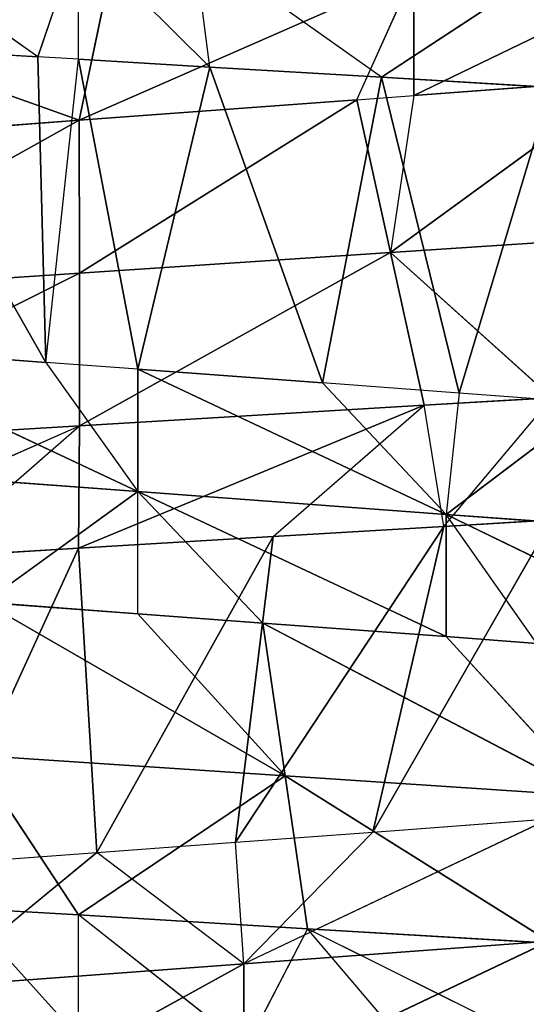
# Model space of a CAD drawing. Extents: x 186 to 416, y 0 to 124.
# Tile 172 of 256: x 245.636 to 245.998, y 39.449 to 40.153. Entities that reach past the tile are written whole.
import ezdxf

# ---------------------------------------------------------------- set-up
doc = ezdxf.new("R2010")
doc.units = 0
doc.header["$LTSCALE"] = 25.4
doc.layers.get('0').update_dxf_attribs({"color": 13, "linetype": 'CONTINUOUS'})

# ---------------------------------------------------------------- blocks, each defined once
blk = doc.blocks.new('PILLS-I-PLAFON-8266-8272_0')
at = {"color": 250}
for p, q in [((60.60062, 53.00964, 84.39912), (60.35411, 52.99408, 84.41387)), ((60.60062, 53.00964, 84.39912), (60.35411, 52.99408, 84.41387)), ((60.37057, 52.9961, 84.50039), (60.60062, 53.00964, 84.39912)), ((60.49305, 53.00671, 84.49306), (60.60062, 53.00964, 84.39912)), ((60.49305, 53.00671, 84.49306), (60.6, 53.00964, 84.48666)), ((60.6, 53.00964, 84.48666), (60.49613, 52.62732, 84.71313)), ((60.6, 53.00964, 84.48666), (60.49613, 52.62732, 84.71313)), ((60.6, 53.00964, 84.48666), (60.60062, 53.00964, 84.39912)), ((60.6, 53.00964, 84.48666), (60.8471, 52.99392, 84.38438)), ((60.6, 53.00964, 84.48666), (60.73918, 53.00467, 84.47833)), ((60.6, 53.00964, 84.48666), (60.8471, 52.99392, 84.38438)), ((60.6, 53.00964, 84.48666), (60.73918, 53.00467, 84.47833)), ((60.6, 53.00964, 84.48666), (60.61302, 52.6307, 84.70444)), ((60.6, 53.00964, 84.48666), (60.61302, 52.6307, 84.70444)), ((60.60056, 52.8202, 84.28975), (60.60062, 53.00964, 84.39912)), ((60.60056, 52.8202, 84.28975), (60.60062, 53.00964, 84.39912)), ((60.8471, 52.99392, 84.38438), (60.60062, 53.00964, 84.39912)), ((60.82309, 52.80601, 84.275), (60.60062, 53.00964, 84.39912)), ((60.8471, 52.99392, 84.38438), (60.60062, 53.00964, 84.39912)), ((60.82309, 52.80601, 84.275), (60.60062, 53.00964, 84.39912)), ((60.61302, 52.6307, 84.70444), (60.73918, 53.00467, 84.47833)), ((60.61302, 52.6307, 84.70444), (60.73918, 53.00467, 84.47833)), ((60.71214, 52.62675, 84.69708), (60.73918, 53.00467, 84.47833)), ((60.71214, 52.62675, 84.69708), (60.73918, 53.00467, 84.47833)), ((60.73918, 53.00467, 84.47833), (60.8471, 52.99392, 84.38438)), ((60.73918, 53.00467, 84.47833), (60.86137, 52.99205, 84.47102)), ((60.60056, 52.8202, 84.28975), (60.35411, 52.99408, 84.41387)), ((60.60056, 52.8202, 84.28975), (60.35411, 52.99408, 84.41387)), ((60.8471, 52.99392, 84.38438), (60.82309, 52.80601, 84.275)), ((60.8471, 52.99392, 84.38438), (60.82309, 52.80601, 84.275)), ((60.86137, 52.99205, 84.47102), (60.8471, 52.99392, 84.38438)), ((60.93861, 52.98002, 84.37891), (60.8471, 52.99392, 84.38438)), ((60.71214, 52.62675, 84.69708), (60.86137, 52.99205, 84.47102)), ((60.71214, 52.62675, 84.69708), (60.86137, 52.99205, 84.47102)), ((60.81059, 52.61658, 84.68977), (60.86137, 52.99205, 84.47102)), ((60.81059, 52.61658, 84.68977), (60.86137, 52.99205, 84.47102)), ((60.86137, 52.99205, 84.47102), (60.93861, 52.98002, 84.37891)), ((60.86137, 52.99205, 84.47102), (60.93861, 52.98002, 84.46641)), ((60.81059, 52.61658, 84.68977), (60.93861, 52.98002, 84.46641)), ((60.81059, 52.61658, 84.68977), (60.93861, 52.98002, 84.46641)), ((60.93861, 52.98002, 84.37891), (60.82309, 52.80601, 84.275)), ((60.93861, 52.98002, 84.37891), (60.82309, 52.80601, 84.275)), ((60.378, 52.80614, 84.3045), (60.60056, 52.8202, 84.28975)), ((60.378, 52.80614, 84.3045), (60.60056, 52.8202, 84.28975)), ((60.60056, 52.8202, 84.28975), (60.60049, 52.63076, 84.18037)), ((60.60056, 52.8202, 84.28975), (60.60049, 52.63076, 84.18037)), ((60.79909, 52.61809, 84.16563), (60.60056, 52.8202, 84.28975)), ((60.60056, 52.8202, 84.28975), (60.82309, 52.80601, 84.275)), ((60.79909, 52.61809, 84.16563), (60.60056, 52.8202, 84.28975)), ((60.60056, 52.8202, 84.28975), (60.82309, 52.80601, 84.275)), ((60.60049, 52.63076, 84.18037), (60.378, 52.80614, 84.3045)), ((60.60049, 52.63076, 84.18037), (60.378, 52.80614, 84.3045)), ((60.79909, 52.61809, 84.16563), (60.82309, 52.80601, 84.275)), ((60.83985, 52.61234, 84.16261), (60.82309, 52.80601, 84.275)), ((60.82309, 52.80601, 84.275), (60.99295, 52.58082, 84.15124)), ((61.04033, 52.76424, 84.26061), (60.82309, 52.80601, 84.275)), ((61.04033, 52.76424, 84.26061), (60.82309, 52.80601, 84.275)), ((60.82309, 52.80601, 84.275), (60.99295, 52.58082, 84.15124)), ((60.39749, 52.61765, 84.19545), (60.60049, 52.63076, 84.18037)), ((60.60049, 52.63076, 84.18037), (60.39749, 52.61765, 84.10795)), ((60.60049, 52.63076, 84.18037), (60.39749, 52.61765, 84.10795)), ((60.39749, 52.61765, 84.19545), (60.60049, 52.63076, 84.18037)), ((60.49613, 52.62732, 84.71313), (60.61302, 52.6307, 84.70444)), ((60.49613, 52.62732, 84.80063), (60.61302, 52.6307, 84.70444)), ((60.71816, 52.6263, 84.78414), (60.49613, 52.62732, 84.80063)), ((60.71816, 52.6263, 84.78414), (60.49613, 52.62732, 84.80063)), ((60.53472, 52.6294, 84.88526), (60.71816, 52.6263, 84.78414)), ((60.53472, 52.6294, 84.88526), (60.71816, 52.6263, 84.78414)), ((60.60049, 52.63076, 84.18037), (60.61895, 52.63064, 84.09151)), ((60.60049, 52.63076, 84.18037), (60.61895, 52.63064, 84.09151)), ((60.60049, 52.63076, 84.18037), (60.83985, 52.61234, 84.0751)), ((60.60049, 52.63076, 84.18037), (60.83985, 52.61234, 84.0751)), ((60.60049, 52.63076, 84.18037), (60.79909, 52.61809, 84.16563)), ((60.60049, 52.63076, 84.18037), (60.79909, 52.61809, 84.16563)), ((60.61302, 52.6307, 84.70444), (60.71214, 52.62675, 84.69708)), ((60.71816, 52.6263, 84.78414), (60.61302, 52.6307, 84.70444)), ((60.71816, 52.6263, 84.78414), (60.71214, 52.62675, 84.69708)), ((60.71214, 52.62675, 84.69708), (60.81059, 52.61658, 84.68977)), ((60.81059, 52.61658, 84.68977), (60.71816, 52.6263, 84.78414)), ((60.93669, 52.59425, 84.68041), (60.71816, 52.6263, 84.78414)), ((60.71816, 52.6263, 84.78414), (60.93669, 52.59425, 84.76791)), ((60.71816, 52.6263, 84.87164), (60.71816, 52.6263, 84.78414)), ((60.71816, 52.6263, 84.87164), (60.71816, 52.6263, 84.78414)), ((60.71816, 52.6263, 84.87164), (60.93669, 52.59425, 84.76791)), ((60.71816, 52.6263, 84.78414), (60.93669, 52.59425, 84.76791)), ((60.71816, 52.6263, 84.87164), (60.93669, 52.59425, 84.76791)), ((60.79909, 52.61809, 84.16563), (60.83985, 52.61234, 84.16261)), ((60.79909, 52.61809, 84.16563), (60.83985, 52.61234, 84.0751)), ((60.81059, 52.61658, 84.68977), (60.93669, 52.59425, 84.68041)), ((60.83985, 52.61234, 84.16261), (60.83985, 52.61234, 84.0751)), ((60.83985, 52.61234, 84.16261), (61.0537, 52.56382, 84.05922)), ((60.83985, 52.61234, 84.16261), (60.99295, 52.58082, 84.15124)), ((60.83985, 52.61234, 84.16261), (61.0537, 52.56382, 84.05922)), ((60.83985, 52.61234, 84.16261), (60.99295, 52.58082, 84.15124)), ((61.07571, 49.56227, 84.47824), (60.86296, 49.51069, 84.46244)), ((61.07571, 49.56227, 84.56573), (60.86296, 49.51069, 84.46244)), ((61.07571, 49.56227, 84.47824), (60.86296, 49.51069, 84.46244)), ((61.07571, 49.56227, 84.56573), (60.86296, 49.51069, 84.46244)), ((60.96835, 49.53232, 84.38277), (60.86296, 49.51069, 84.46244)), ((60.96835, 49.53232, 84.38277), (60.87222, 49.51229, 84.37563)), ((60.92785, 49.52312, 84.55476), (60.86296, 49.51069, 84.46244)), ((60.92785, 49.52312, 84.55476), (60.86296, 49.51069, 84.54994)), ((60.87222, 49.51229, 84.37563), (60.77449, 49.49825, 84.36837)), ((60.87222, 49.51229, 84.37563), (60.81657, 49.1217, 84.14962)), ((60.87222, 49.51229, 84.37563), (60.81657, 49.1217, 84.14962)), ((60.87222, 49.51229, 84.37563), (60.86296, 49.51069, 84.46244)), ((60.87222, 49.51229, 84.37563), (60.93787, 49.13913, 84.15688)), ((60.87222, 49.51229, 84.37563), (60.93787, 49.13913, 84.15688)), ((60.6425, 49.4891, 84.35857), (60.86296, 49.51069, 84.46244)), ((60.86296, 49.51069, 84.46244), (60.6425, 49.4891, 84.44607)), ((60.6425, 49.4891, 84.35857), (60.86296, 49.51069, 84.46244)), ((60.86296, 49.51069, 84.54994), (60.6425, 49.4891, 84.44607)), ((60.86296, 49.51069, 84.46244), (60.6425, 49.4891, 84.44607)), ((60.86296, 49.51069, 84.54994), (60.6425, 49.4891, 84.44607)), ((60.86296, 49.51069, 84.54994), (60.73187, 49.49407, 84.54021)), ((60.86296, 49.51069, 84.54994), (60.73187, 49.49407, 84.54021)), ((60.77449, 49.49825, 84.36837), (60.86296, 49.51069, 84.46244)), ((60.86296, 49.51069, 84.54994), (60.86296, 49.51069, 84.46244)), ((60.86296, 49.51069, 84.54994), (60.96738, 49.33784, 84.66413)), ((60.86296, 49.51069, 84.54994), (60.96738, 49.33784, 84.66413)), ((60.57652, 49.4887, 84.35367), (60.42078, 49.49878, 84.3421)), ((60.57652, 49.4887, 84.35367), (60.42078, 49.49878, 84.3421)), ((60.6425, 49.4891, 84.44607), (60.42078, 49.49878, 84.3421)), ((60.42078, 49.49878, 84.4296), (60.6425, 49.4891, 84.44607)), ((60.42078, 49.49878, 84.4296), (60.6425, 49.4891, 84.44607)), ((60.6425, 49.4891, 84.44607), (60.42078, 49.49878, 84.3421)), ((60.77449, 49.49825, 84.36837), (60.6425, 49.4891, 84.35857)), ((60.77449, 49.49825, 84.36837), (60.6425, 49.4891, 84.35857)), ((60.77449, 49.49825, 84.36837), (60.69399, 49.11191, 84.14229)), ((60.77449, 49.49825, 84.36837), (60.69399, 49.11191, 84.14229)), ((60.77449, 49.49825, 84.36837), (60.81657, 49.1217, 84.14962)), ((60.77449, 49.49825, 84.36837), (60.81657, 49.1217, 84.14962)), ((60.73187, 49.49407, 84.54021), (60.6425, 49.4891, 84.44607)), ((60.73187, 49.49407, 84.54021), (60.6425, 49.4891, 84.53357)), ((60.96738, 49.33784, 84.66413), (60.73187, 49.49407, 84.54021)), ((60.74777, 49.3053, 84.64958), (60.73187, 49.49407, 84.54021)), ((60.96738, 49.33784, 84.66413), (60.73187, 49.49407, 84.54021)), ((60.74777, 49.3053, 84.64958), (60.73187, 49.49407, 84.54021)), ((60.57652, 49.4887, 84.35367), (60.44789, 49.11558, 84.12756)), ((60.57652, 49.4887, 84.35367), (60.44789, 49.11558, 84.12756)), ((60.53273, 49.48997, 84.52542), (60.6425, 49.4891, 84.44607)), ((60.74777, 49.3053, 84.64958), (60.53273, 49.48997, 84.52542)), ((60.6425, 49.4891, 84.53357), (60.53273, 49.48997, 84.52542)), ((60.74777, 49.3053, 84.64958), (60.53273, 49.48997, 84.52542)), ((60.57652, 49.4887, 84.35367), (60.57085, 49.10986, 84.13492)), ((60.6425, 49.4891, 84.35857), (60.57652, 49.4887, 84.35367)), ((60.57652, 49.4887, 84.35367), (60.6425, 49.4891, 84.44607)), ((60.57652, 49.4887, 84.35367), (60.6, 49.10964, 84.13667)), ((60.6425, 49.4891, 84.35857), (60.6, 49.10964, 84.13667)), ((60.6425, 49.4891, 84.35857), (60.6, 49.10964, 84.13667)), ((60.6425, 49.4891, 84.53357), (60.6425, 49.4891, 84.44607)), ((60.6425, 49.4891, 84.35857), (60.69399, 49.11191, 84.14229)), ((60.6425, 49.4891, 84.35857), (60.69399, 49.11191, 84.14229)), ((60.6425, 49.4891, 84.35857), (60.6425, 49.4891, 84.44607)), ((60.6425, 49.4891, 84.53357), (60.74777, 49.3053, 84.64958)), ((60.6425, 49.4891, 84.53357), (60.74777, 49.3053, 84.64958)), ((60.74777, 49.3053, 84.64958), (60.96738, 49.33784, 84.66413)), ((60.74777, 49.3053, 84.64958), (60.96738, 49.33784, 84.66413)), ((60.74777, 49.3053, 84.64958), (60.52462, 49.3007, 84.6348)), ((60.74777, 49.3053, 84.64958), (60.52462, 49.3007, 84.6348)), ((60.6, 49.10964, 84.74916), (60.52462, 49.3007, 84.6348)), ((60.6, 49.10964, 84.74916), (60.52462, 49.3007, 84.6348)), ((60.6, 49.10964, 84.74916), (60.74777, 49.3053, 84.64958)), ((60.6, 49.10964, 84.74916), (60.74777, 49.3053, 84.64958)), ((60.93861, 49.13927, 84.76942), (60.74777, 49.3053, 84.64958)), ((60.76367, 49.11652, 84.75896), (60.74777, 49.3053, 84.64958)), ((60.93861, 49.13927, 84.76942), (60.74777, 49.3053, 84.64958)), ((60.76367, 49.11652, 84.75896), (60.74777, 49.3053, 84.64958)), ((60.9632, 49.14376, 84.85839), (60.76367, 49.11652, 84.75896)), ((60.76367, 49.11652, 84.75896), (60.93861, 49.13927, 84.76942)), ((60.76367, 49.11652, 84.75896), (60.93861, 49.13927, 84.76942)), ((60.81657, 49.1217, 84.14962), (60.93861, 49.13927, 84.06942)), ((60.93787, 49.13913, 84.15688), (60.81657, 49.1217, 84.14962)), ((60.84226, 49.12475, 84.85116), (60.76367, 49.11652, 84.75896)), ((60.81657, 49.1217, 84.14962), (60.68225, 49.11138, 84.05408)), ((60.81657, 49.1217, 84.14962), (60.69399, 49.11191, 84.14229)), ((60.57085, 49.10986, 84.13492), (60.4351, 49.11663, 84.0393)), ((60.57085, 49.10986, 84.13492), (60.44789, 49.11558, 84.12756)), ((60.6, 49.10964, 84.83666), (60.51651, 49.11143, 84.74417)), ((60.51651, 49.11143, 84.74417), (60.6, 49.10964, 84.74916)), ((60.6, 49.10964, 84.74916), (60.76367, 49.11652, 84.75896)), ((60.6, 49.10964, 84.74916), (60.76367, 49.11652, 84.75896)), ((60.71989, 49.11333, 84.84383), (60.6, 49.10964, 84.74916)), ((60.69399, 49.11191, 84.14229), (60.6, 49.10964, 84.04916)), ((60.69399, 49.11191, 84.14229), (60.6, 49.10964, 84.13667)), ((60.69399, 49.11191, 84.14229), (60.68225, 49.11138, 84.05408)), ((60.76367, 49.11652, 84.75896), (60.71989, 49.11333, 84.84383)), ((60.6, 49.10964, 84.13667), (60.57085, 49.10986, 84.13492)), ((60.57085, 49.10986, 84.13492), (60.6, 49.10964, 84.04916)), ((60.6, 49.10964, 84.83666), (60.6, 49.10964, 84.74916)), ((60.6, 49.10964, 84.13667), (60.6, 49.10964, 84.04916))]:
    blk.add_line(p, q, dxfattribs=at)
mesh = blk.add_polyface(dxfattribs=at)
corners = [(60.37057, 52.9961, 84.50039), (60.60062, 53.00964, 84.39912), (60.35411, 52.99408, 84.41387)]
mesh.append_faces([[corners[k] for k in face] for face in [(0, 1, 2)]], dxfattribs={"color": 250})
mesh = blk.add_polyface(dxfattribs=at)
corners = [(60.60062, 53.00964, 84.39912), (60.60056, 52.8202, 84.28975), (60.35411, 52.99408, 84.41387)]
mesh.append_faces([[corners[k] for k in face] for face in [(0, 1, 2)]], dxfattribs={"color": 250})
mesh = blk.add_polyface(dxfattribs=at)
corners = [(60.6, 53.00964, 84.48666), (60.49305, 53.00671, 84.49306), (60.49613, 52.62732, 84.71313)]
mesh.append_faces([[corners[k] for k in face] for face in [(0, 1, 2)]], dxfattribs={"color": 250})
mesh = blk.add_polyface(dxfattribs=at)
corners = [(60.61302, 52.6307, 84.70444), (60.6, 53.00964, 84.48666), (60.49613, 52.62732, 84.71313)]
mesh.append_faces([[corners[k] for k in face] for face in [(0, 1, 2)]], dxfattribs={"color": 250})
mesh = blk.add_polyface(dxfattribs=at)
corners = [(60.6, 53.00964, 84.48666), (60.8471, 52.99392, 84.38438), (60.60062, 53.00964, 84.39912)]
mesh.append_faces([[corners[k] for k in face] for face in [(0, 1, 2)]], dxfattribs={"color": 250})
mesh = blk.add_polyface(dxfattribs=at)
corners = [(60.6, 53.00964, 84.48666), (60.73918, 53.00467, 84.47833), (60.8471, 52.99392, 84.38438)]
mesh.append_faces([[corners[k] for k in face] for face in [(0, 1, 2)]], dxfattribs={"color": 250})
mesh = blk.add_polyface(dxfattribs=at)
corners = [(60.73918, 53.00467, 84.47833), (60.6, 53.00964, 84.48666), (60.61302, 52.6307, 84.70444)]
mesh.append_faces([[corners[k] for k in face] for face in [(0, 1, 2)]], dxfattribs={"color": 250})
mesh = blk.add_polyface(dxfattribs=at)
corners = [(60.82309, 52.80601, 84.275), (60.60056, 52.8202, 84.28975), (60.60062, 53.00964, 84.39912)]
mesh.append_faces([[corners[k] for k in face] for face in [(0, 1, 2)]], dxfattribs={"color": 250})
mesh = blk.add_polyface(dxfattribs=at)
corners = [(60.8471, 52.99392, 84.38438), (60.82309, 52.80601, 84.275), (60.60062, 53.00964, 84.39912)]
mesh.append_faces([[corners[k] for k in face] for face in [(0, 1, 2)]], dxfattribs={"color": 250})
mesh = blk.add_polyface(dxfattribs=at)
corners = [(60.73918, 53.00467, 84.47833), (60.61302, 52.6307, 84.70444), (60.71214, 52.62675, 84.69708)]
mesh.append_faces([[corners[k] for k in face] for face in [(0, 1, 2)]], dxfattribs={"color": 250})
mesh = blk.add_polyface(dxfattribs=at)
corners = [(60.86137, 52.99205, 84.47102), (60.73918, 53.00467, 84.47833), (60.71214, 52.62675, 84.69708)]
mesh.append_faces([[corners[k] for k in face] for face in [(0, 1, 2)]], dxfattribs={"color": 250})
mesh = blk.add_polyface(dxfattribs=at)
corners = [(60.60056, 52.8202, 84.28975), (60.378, 52.80614, 84.3045), (60.35411, 52.99408, 84.41387)]
mesh.append_faces([[corners[k] for k in face] for face in [(0, 1, 2)]], dxfattribs={"color": 250})
mesh = blk.add_polyface(dxfattribs=at)
corners = [(60.93861, 52.98002, 84.37891), (60.82309, 52.80601, 84.275), (60.8471, 52.99392, 84.38438)]
mesh.append_faces([[corners[k] for k in face] for face in [(0, 1, 2)]], dxfattribs={"color": 250})
mesh = blk.add_polyface(dxfattribs=at)
corners = [(60.86137, 52.99205, 84.47102), (60.71214, 52.62675, 84.69708), (60.81059, 52.61658, 84.68977)]
mesh.append_faces([[corners[k] for k in face] for face in [(0, 1, 2)]], dxfattribs={"color": 250})
mesh = blk.add_polyface(dxfattribs=at)
corners = [(60.93861, 52.98002, 84.46641), (60.86137, 52.99205, 84.47102), (60.81059, 52.61658, 84.68977)]
mesh.append_faces([[corners[k] for k in face] for face in [(0, 1, 2)]], dxfattribs={"color": 250})
mesh = blk.add_polyface(dxfattribs=at)
corners = [(60.93861, 52.98002, 84.46641), (60.81059, 52.61658, 84.68977), (60.93669, 52.59425, 84.68041)]
mesh.append_faces([[corners[k] for k in face] for face in [(0, 1, 2)]], dxfattribs={"color": 250})
mesh = blk.add_polyface(dxfattribs=at)
corners = [(61.04033, 52.76424, 84.26061), (60.82309, 52.80601, 84.275), (60.93861, 52.98002, 84.37891)]
mesh.append_faces([[corners[k] for k in face] for face in [(0, 1, 2)]], dxfattribs={"color": 250})
mesh = blk.add_polyface(dxfattribs=at)
corners = [(60.60056, 52.8202, 84.28975), (60.60049, 52.63076, 84.18037), (60.378, 52.80614, 84.3045)]
mesh.append_faces([[corners[k] for k in face] for face in [(0, 1, 2)]], dxfattribs={"color": 250})
mesh = blk.add_polyface(dxfattribs=at)
corners = [(60.79909, 52.61809, 84.16563), (60.60049, 52.63076, 84.18037), (60.60056, 52.8202, 84.28975)]
mesh.append_faces([[corners[k] for k in face] for face in [(0, 1, 2)]], dxfattribs={"color": 250})
mesh = blk.add_polyface(dxfattribs=at)
corners = [(60.82309, 52.80601, 84.275), (60.79909, 52.61809, 84.16563), (60.60056, 52.8202, 84.28975)]
mesh.append_faces([[corners[k] for k in face] for face in [(0, 1, 2)]], dxfattribs={"color": 250})
mesh = blk.add_polyface(dxfattribs=at)
corners = [(60.60049, 52.63076, 84.18037), (60.39749, 52.61765, 84.19545), (60.378, 52.80614, 84.3045)]
mesh.append_faces([[corners[k] for k in face] for face in [(0, 1, 2)]], dxfattribs={"color": 250})
mesh = blk.add_polyface(dxfattribs=at)
corners = [(60.99295, 52.58082, 84.15124), (60.83985, 52.61234, 84.16261), (60.82309, 52.80601, 84.275)]
mesh.append_faces([[corners[k] for k in face] for face in [(0, 1, 2)]], dxfattribs={"color": 250})
mesh = blk.add_polyface(dxfattribs=at)
corners = [(61.04033, 52.76424, 84.26061), (60.99295, 52.58082, 84.15124), (60.82309, 52.80601, 84.275)]
mesh.append_faces([[corners[k] for k in face] for face in [(0, 1, 2)]], dxfattribs={"color": 250})
mesh = blk.add_polyface(dxfattribs=at)
corners = [(60.39749, 52.61765, 84.19545), (60.60049, 52.63076, 84.18037), (60.39749, 52.61765, 84.10795)]
mesh.append_faces([[corners[k] for k in face] for face in [(0, 1, 2)]], dxfattribs={"color": 250})
mesh = blk.add_polyface(dxfattribs=at)
corners = [(60.60049, 52.63076, 84.18037), (60.61895, 52.63064, 84.09151), (60.39749, 52.61765, 84.10795)]
mesh.append_faces([[corners[k] for k in face] for face in [(0, 1, 2)]], dxfattribs={"color": 250})
mesh = blk.add_polyface(dxfattribs=at)
corners = [(60.49613, 52.62732, 84.80063), (60.71816, 52.6263, 84.78414), (60.61302, 52.6307, 84.70444)]
mesh.append_faces([[corners[k] for k in face] for face in [(0, 1, 2)]], dxfattribs={"color": 250})
mesh = blk.add_polyface(dxfattribs=at)
corners = [(60.53472, 52.6294, 84.88526), (60.71816, 52.6263, 84.78414), (60.49613, 52.62732, 84.80063)]
mesh.append_faces([[corners[k] for k in face] for face in [(0, 1, 2)]], dxfattribs={"color": 250})
mesh = blk.add_polyface(dxfattribs=at)
corners = [(60.53472, 52.6294, 84.88526), (60.71816, 52.6263, 84.87164), (60.71816, 52.6263, 84.78414)]
mesh.append_faces([[corners[k] for k in face] for face in [(0, 1, 2)]], dxfattribs={"color": 250})
mesh = blk.add_polyface(dxfattribs=at)
corners = [(60.60049, 52.63076, 84.18037), (60.83985, 52.61234, 84.0751), (60.61895, 52.63064, 84.09151)]
mesh.append_faces([[corners[k] for k in face] for face in [(0, 1, 2)]], dxfattribs={"color": 250})
mesh = blk.add_polyface(dxfattribs=at)
corners = [(60.60049, 52.63076, 84.18037), (60.79909, 52.61809, 84.16563), (60.83985, 52.61234, 84.0751)]
mesh.append_faces([[corners[k] for k in face] for face in [(0, 1, 2)]], dxfattribs={"color": 250})
mesh = blk.add_polyface(dxfattribs=at)
corners = [(60.71816, 52.6263, 84.78414), (60.93669, 52.59425, 84.76791), (60.93669, 52.59425, 84.68041)]
mesh.append_faces([[corners[k] for k in face] for face in [(0, 1, 2)]], dxfattribs={"color": 250})
mesh = blk.add_polyface(dxfattribs=at)
corners = [(60.71816, 52.6263, 84.87164), (60.93669, 52.59425, 84.76791), (60.71816, 52.6263, 84.78414)]
mesh.append_faces([[corners[k] for k in face] for face in [(0, 1, 2)]], dxfattribs={"color": 250})
mesh = blk.add_polyface(dxfattribs=at)
corners = [(60.71816, 52.6263, 84.87164), (60.93669, 52.59425, 84.85542), (60.93669, 52.59425, 84.76791)]
mesh.append_faces([[corners[k] for k in face] for face in [(0, 1, 2)]], dxfattribs={"color": 250})
mesh = blk.add_polyface(dxfattribs=at)
corners = [(60.83985, 52.61234, 84.16261), (61.0537, 52.56382, 84.05922), (60.83985, 52.61234, 84.0751)]
mesh.append_faces([[corners[k] for k in face] for face in [(0, 1, 2)]], dxfattribs={"color": 250})
mesh = blk.add_polyface(dxfattribs=at)
corners = [(60.83985, 52.61234, 84.16261), (60.99295, 52.58082, 84.15124), (61.0537, 52.56382, 84.05922)]
mesh.append_faces([[corners[k] for k in face] for face in [(0, 1, 2)]], dxfattribs={"color": 250})
mesh = blk.add_polyface(dxfattribs=at)
corners = [(61.07571, 49.56227, 84.47824), (60.86296, 49.51069, 84.46244), (60.96835, 49.53232, 84.38277)]
mesh.append_faces([[corners[k] for k in face] for face in [(0, 1, 2)]], dxfattribs={"color": 250})
mesh = blk.add_polyface(dxfattribs=at)
corners = [(61.07571, 49.56227, 84.56573), (60.86296, 49.51069, 84.46244), (61.07571, 49.56227, 84.47824)]
mesh.append_faces([[corners[k] for k in face] for face in [(0, 1, 2)]], dxfattribs={"color": 250})
mesh = blk.add_polyface(dxfattribs=at)
corners = [(61.07571, 49.56227, 84.56573), (60.92785, 49.52312, 84.55476), (60.86296, 49.51069, 84.46244)]
mesh.append_faces([[corners[k] for k in face] for face in [(0, 1, 2)]], dxfattribs={"color": 250})
mesh = blk.add_polyface(dxfattribs=at)
corners = [(60.96835, 49.53232, 84.38277), (60.87222, 49.51229, 84.37563), (60.93787, 49.13913, 84.15688)]
mesh.append_faces([[corners[k] for k in face] for face in [(0, 1, 2)]], dxfattribs={"color": 250})
mesh = blk.add_polyface(dxfattribs=at)
corners = [(60.96738, 49.33784, 84.66413), (60.86296, 49.51069, 84.54994), (60.92785, 49.52312, 84.55476)]
mesh.append_faces([[corners[k] for k in face] for face in [(0, 1, 2)]], dxfattribs={"color": 250})
mesh = blk.add_polyface(dxfattribs=at)
corners = [(60.87222, 49.51229, 84.37563), (60.77449, 49.49825, 84.36837), (60.81657, 49.1217, 84.14962)]
mesh.append_faces([[corners[k] for k in face] for face in [(0, 1, 2)]], dxfattribs={"color": 250})
mesh = blk.add_polyface(dxfattribs=at)
corners = [(60.93787, 49.13913, 84.15688), (60.87222, 49.51229, 84.37563), (60.81657, 49.1217, 84.14962)]
mesh.append_faces([[corners[k] for k in face] for face in [(0, 1, 2)]], dxfattribs={"color": 250})
mesh = blk.add_polyface(dxfattribs=at)
corners = [(60.86296, 49.51069, 84.46244), (60.6425, 49.4891, 84.44607), (60.6425, 49.4891, 84.35857)]
mesh.append_faces([[corners[k] for k in face] for face in [(0, 1, 2)]], dxfattribs={"color": 250})
mesh = blk.add_polyface(dxfattribs=at)
corners = [(60.86296, 49.51069, 84.46244), (60.6425, 49.4891, 84.35857), (60.77449, 49.49825, 84.36837)]
mesh.append_faces([[corners[k] for k in face] for face in [(0, 1, 2)]], dxfattribs={"color": 250})
mesh = blk.add_polyface(dxfattribs=at)
corners = [(60.86296, 49.51069, 84.54994), (60.6425, 49.4891, 84.44607), (60.86296, 49.51069, 84.46244)]
mesh.append_faces([[corners[k] for k in face] for face in [(0, 1, 2)]], dxfattribs={"color": 250})
mesh = blk.add_polyface(dxfattribs=at)
corners = [(60.86296, 49.51069, 84.54994), (60.73187, 49.49407, 84.54021), (60.6425, 49.4891, 84.44607)]
mesh.append_faces([[corners[k] for k in face] for face in [(0, 1, 2)]], dxfattribs={"color": 250})
mesh = blk.add_polyface(dxfattribs=at)
corners = [(60.96738, 49.33784, 84.66413), (60.73187, 49.49407, 84.54021), (60.86296, 49.51069, 84.54994)]
mesh.append_faces([[corners[k] for k in face] for face in [(0, 1, 2)]], dxfattribs={"color": 250})
mesh = blk.add_polyface(dxfattribs=at)
corners = [(60.57652, 49.4887, 84.35367), (60.42078, 49.49878, 84.3421), (60.44789, 49.11558, 84.12756)]
mesh.append_faces([[corners[k] for k in face] for face in [(0, 1, 2)]], dxfattribs={"color": 250})
mesh = blk.add_polyface(dxfattribs=at)
corners = [(60.6425, 49.4891, 84.44607), (60.42078, 49.49878, 84.3421), (60.57652, 49.4887, 84.35367)]
mesh.append_faces([[corners[k] for k in face] for face in [(0, 1, 2)]], dxfattribs={"color": 250})
mesh = blk.add_polyface(dxfattribs=at)
corners = [(60.53273, 49.48997, 84.52542), (60.42078, 49.49878, 84.4296), (60.6425, 49.4891, 84.44607)]
mesh.append_faces([[corners[k] for k in face] for face in [(0, 1, 2)]], dxfattribs={"color": 250})
mesh = blk.add_polyface(dxfattribs=at)
corners = [(60.6425, 49.4891, 84.44607), (60.42078, 49.49878, 84.4296), (60.42078, 49.49878, 84.3421)]
mesh.append_faces([[corners[k] for k in face] for face in [(0, 1, 2)]], dxfattribs={"color": 250})
mesh = blk.add_polyface(dxfattribs=at)
corners = [(60.77449, 49.49825, 84.36837), (60.6425, 49.4891, 84.35857), (60.69399, 49.11191, 84.14229)]
mesh.append_faces([[corners[k] for k in face] for face in [(0, 1, 2)]], dxfattribs={"color": 250})
mesh = blk.add_polyface(dxfattribs=at)
corners = [(60.81657, 49.1217, 84.14962), (60.77449, 49.49825, 84.36837), (60.69399, 49.11191, 84.14229)]
mesh.append_faces([[corners[k] for k in face] for face in [(0, 1, 2)]], dxfattribs={"color": 250})
mesh = blk.add_polyface(dxfattribs=at)
corners = [(60.74777, 49.3053, 84.64958), (60.6425, 49.4891, 84.53357), (60.73187, 49.49407, 84.54021)]
mesh.append_faces([[corners[k] for k in face] for face in [(0, 1, 2)]], dxfattribs={"color": 250})
mesh = blk.add_polyface(dxfattribs=at)
corners = [(60.96738, 49.33784, 84.66413), (60.74777, 49.3053, 84.64958), (60.73187, 49.49407, 84.54021)]
mesh.append_faces([[corners[k] for k in face] for face in [(0, 1, 2)]], dxfattribs={"color": 250})
mesh = blk.add_polyface(dxfattribs=at)
corners = [(60.57652, 49.4887, 84.35367), (60.44789, 49.11558, 84.12756), (60.57085, 49.10986, 84.13492)]
mesh.append_faces([[corners[k] for k in face] for face in [(0, 1, 2)]], dxfattribs={"color": 250})
mesh = blk.add_polyface(dxfattribs=at)
corners = [(60.74777, 49.3053, 84.64958), (60.52462, 49.3007, 84.6348), (60.53273, 49.48997, 84.52542)]
mesh.append_faces([[corners[k] for k in face] for face in [(0, 1, 2)]], dxfattribs={"color": 250})
mesh = blk.add_polyface(dxfattribs=at)
corners = [(60.74777, 49.3053, 84.64958), (60.53273, 49.48997, 84.52542), (60.6425, 49.4891, 84.53357)]
mesh.append_faces([[corners[k] for k in face] for face in [(0, 1, 2)]], dxfattribs={"color": 250})
mesh = blk.add_polyface(dxfattribs=at)
corners = [(60.6425, 49.4891, 84.35857), (60.57652, 49.4887, 84.35367), (60.6, 49.10964, 84.13667)]
mesh.append_faces([[corners[k] for k in face] for face in [(0, 1, 2)]], dxfattribs={"color": 250})
mesh = blk.add_polyface(dxfattribs=at)
corners = [(60.69399, 49.11191, 84.14229), (60.6425, 49.4891, 84.35857), (60.6, 49.10964, 84.13667)]
mesh.append_faces([[corners[k] for k in face] for face in [(0, 1, 2)]], dxfattribs={"color": 250})
mesh = blk.add_polyface(dxfattribs=at)
corners = [(60.96738, 49.33784, 84.66413), (60.93861, 49.13927, 84.76942), (60.74777, 49.3053, 84.64958)]
mesh.append_faces([[corners[k] for k in face] for face in [(0, 1, 2)]], dxfattribs={"color": 250})
mesh = blk.add_polyface(dxfattribs=at)
corners = [(60.6, 49.10964, 84.74916), (60.51651, 49.11143, 84.74417), (60.52462, 49.3007, 84.6348)]
mesh.append_faces([[corners[k] for k in face] for face in [(0, 1, 2)]], dxfattribs={"color": 250})
mesh = blk.add_polyface(dxfattribs=at)
corners = [(60.74777, 49.3053, 84.64958), (60.6, 49.10964, 84.74916), (60.52462, 49.3007, 84.6348)]
mesh.append_faces([[corners[k] for k in face] for face in [(0, 1, 2)]], dxfattribs={"color": 250})
mesh = blk.add_polyface(dxfattribs=at)
corners = [(60.76367, 49.11652, 84.75896), (60.6, 49.10964, 84.74916), (60.74777, 49.3053, 84.64958)]
mesh.append_faces([[corners[k] for k in face] for face in [(0, 1, 2)]], dxfattribs={"color": 250})
mesh = blk.add_polyface(dxfattribs=at)
corners = [(60.93861, 49.13927, 84.76942), (60.76367, 49.11652, 84.75896), (60.74777, 49.3053, 84.64958)]
mesh.append_faces([[corners[k] for k in face] for face in [(0, 1, 2)]], dxfattribs={"color": 250})
mesh = blk.add_polyface(dxfattribs=at)
corners = [(60.81657, 49.1217, 84.14962), (60.68225, 49.11138, 84.05408), (60.93861, 49.13927, 84.06942)]
mesh.append_faces([[corners[k] for k in face] for face in [(0, 1, 2)]], dxfattribs={"color": 250})
mesh = blk.add_polyface(dxfattribs=at)
corners = [(60.9632, 49.14376, 84.85839), (60.76367, 49.11652, 84.75896), (60.93861, 49.13927, 84.76942)]
mesh.append_faces([[corners[k] for k in face] for face in [(0, 1, 2)]], dxfattribs={"color": 250})
mesh = blk.add_polyface(dxfattribs=at)
corners = [(60.57085, 49.10986, 84.13492), (60.4351, 49.11663, 84.0393), (60.6, 49.10964, 84.04916)]
mesh.append_faces([[corners[k] for k in face] for face in [(0, 1, 2)]], dxfattribs={"color": 250})
mesh = blk.add_polyface(dxfattribs=at)
corners = [(60.71989, 49.11333, 84.84383), (60.6, 49.10964, 84.74916), (60.76367, 49.11652, 84.75896)]
mesh.append_faces([[corners[k] for k in face] for face in [(0, 1, 2)]], dxfattribs={"color": 250})
mesh = blk.add_polyface(dxfattribs=at)
corners = [(77.6, 30.05964, 90.26167), (43.6, 30.05964, 0.26166), (43.6, 30.05964, 90.26167)]
mesh.append_faces([[corners[k] for k in face] for face in [(0, 1, 2)]], dxfattribs={"color": 250})
mesh = blk.add_polyface(dxfattribs=at)
corners = [(77.6, 30.05964, 90.26167), (77.6, 30.05964, 0.26166), (43.6, 30.05964, 0.26166)]
mesh.append_faces([[corners[k] for k in face] for face in [(0, 1, 2)]], dxfattribs={"color": 250})
mesh = blk.add_polyface(dxfattribs=at)
corners = [(40.6, 27.05964, 90.26167), (80.6, 27.05964, 0.26166), (80.6, 27.05964, 90.26167)]
mesh.append_faces([[corners[k] for k in face] for face in [(0, 1, 2)]], dxfattribs={"color": 250})
mesh = blk.add_polyface(dxfattribs=at)
corners = [(40.6, 27.05964, 90.26167), (40.6, 27.05964, 0.26166), (80.6, 27.05964, 0.26166)]
mesh.append_faces([[corners[k] for k in face] for face in [(0, 1, 2)]], dxfattribs={"color": 250})

msp = doc.modelspace()

# ---------------------------------------------------------------- block references
at = {"color": 0, "extrusion": (0, -1, -3.88578e-16)}
msp.add_blockref('PILLS-I-PLAFON-8266-8272_0', (185.07765, 1965.15091, -124.26167), dxfattribs=at)

doc.saveas('drawing.dxf')
